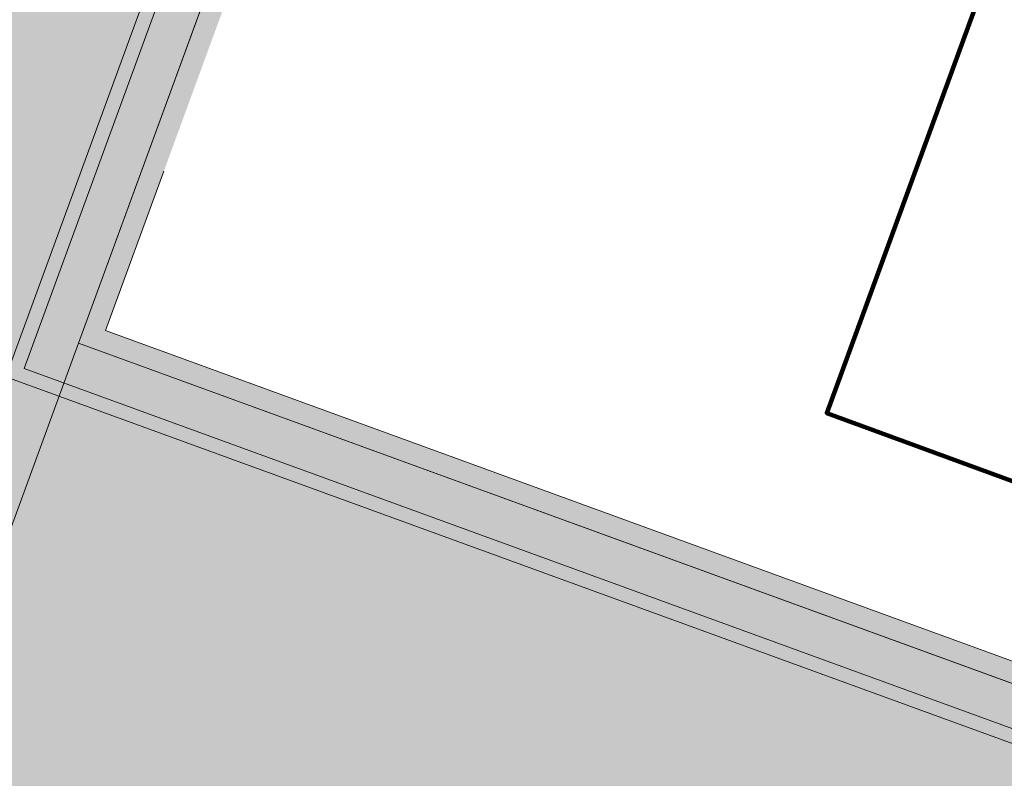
# Model space of a CAD drawing. Header units: metres. Extents: x 154038 to 155227, y 461678 to 462519.
# Tile 233 of 256: x 154716.28 to 154720.94, y 462221.8 to 462225.39. Entities that reach past the tile are written whole.
import ezdxf

# ---------------------------------------------------------------- set-up
doc = ezdxf.new("R2010")
doc.units = ezdxf.units.M
doc.linetypes.add('VH-OPSLUITBAND_100X200', pattern=[16, 8, -2, 4, -2])
for name, color, linetype, lineweight in [('B-WE-OG-BEBOUWING-GV', 2, 'Continuous', 100), ('N-WE-VH-KANTOPSLUITING_OPSLUITBAND_100X200-G', 150, 'VH-OPSLUITBAND_100X200', 0), ('N-WE-VH-KANTVERHARDING_TROTTOIR-ROLLAAG-G', 62, 'Continuous', 18), ('N-WE-VH-KANTVERHARDING_TROTTOIR-STREKLAAG-G', 220, 'Continuous', 18), ('N-WE-VH-VERHARDING_STRAATBAKSTEEN-TROTTOIR-HV_DF-G', 2, 'Continuous', 18)]:
    doc.layers.add(name, color=color, linetype=linetype, lineweight=lineweight)
for name, color, linetype, lineweight, true_color in [('N-WE-VH-KANTOPSLUITING_OPSLUITBAND_100X200-V', 7, 'Continuous', 5, 0xbbbcbc), ('N-WE-VH-VERHARDING_STRAATBAKSTEEN-TROTTOIR-HV_DF-V', 7, 'Continuous', 18, 0xd14124), ('N-WE-VH-VERHARDING_STRAATBAKSTEEN_Rijbaan-KV_DF-V', 7, 'Continuous', 18, 0xb33d26)]:
    doc.layers.add(name, color=color, linetype=linetype, lineweight=lineweight, true_color=true_color)

msp = doc.modelspace()

# ---------------------------------------------------------------- hatches: boundary and pattern name
at = {"layer": 'N-WE-VH-KANTOPSLUITING_OPSLUITBAND_100X200-V'}
h = msp.add_hatch(color=256, dxfattribs=at)
h.dxf.hatch_style = 1
h.paths.add_polyline_path([(154725.60279049, 462238.5730751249), (154722.4680938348, 462239.6970977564), (154716.69, 462223.9199999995), (154721.96, 462222.0000000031), (154722.2119908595, 462222.7560033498), (154722.3059309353, 462222.7215956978), (154722.0223607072, 462221.8708503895), (154716.5616517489, 462223.8603306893), (154722.4083506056, 462239.8247546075), (154725.6365436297, 462238.667206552)])
at = {"layer": 'N-WE-VH-VERHARDING_STRAATBAKSTEEN-TROTTOIR-HV_DF-V'}
h = msp.add_hatch(color=256, dxfattribs=at)
h.dxf.hatch_style = 1
edge = h.paths.add_edge_path()
edge.add_line((154716.5616517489, 462223.8603306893), (154722.4083506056, 462239.8247546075))
edge.add_line((154722.4083506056, 462239.8247546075), (154725.0723825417, 462238.8695003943))
edge.add_line((154725.0723825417, 462238.8695003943), (154726.7663888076, 462243.4964143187))
edge.add_line((154726.7663888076, 462243.4964143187), (154724.1117187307, 462244.4601098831))
edge.add_line((154724.1117187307, 462244.4601098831), (154729.4726144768, 462259.161039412))
edge.add_line((154729.4726144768, 462259.161039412), (154730.191, 462260.874))
edge.add_line((154730.191, 462260.874), (154731.888, 462265.5000000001))
edge.add_line((154731.888, 462265.5000000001), (154732.035, 462265.453))
edge.add_line((154732.035, 462265.453), (154732.0770768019, 462265.4381122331))
edge.add_line((154732.0770768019, 462265.4381122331), (154732.207461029, 462265.7752582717))
edge.add_line((154732.207461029, 462265.7752582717), (154731.3857213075, 462266.0762546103))
edge.add_arc((154730.4054804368, 462263.400132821), 2.849999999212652, 69.88264298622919, 87.23351254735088)
edge.add_line((154730.5430372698, 462266.2468112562), (154729.040561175, 462262.1452615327))
edge.add_line((154729.040561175, 462262.1452615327), (154722.745965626, 462244.961895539))
edge.add_line((154722.745965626, 462244.961895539), (154720.8680021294, 462245.6498294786))
edge.add_line((154720.8680021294, 462245.6498294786), (154718.9073904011, 462240.2976335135))
edge.add_line((154718.9073904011, 462240.2976335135), (154720.7853538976, 462239.6096995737))
edge.add_line((154720.7853538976, 462239.6096995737), (154716.5545601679, 462228.0602240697))
edge.add_line((154716.5545601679, 462228.0602240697), (154714.6765966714, 462228.7481580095))
edge.add_line((154714.6765966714, 462228.7481580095), (154714.1022363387, 462227.180234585))
edge.add_line((154714.1022363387, 462227.180234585), (154715.1298891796, 462226.8052422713))
edge.add_arc((154714.7870964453, 462225.8658312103), 1.000000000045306, -20.188939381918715, 69.95288583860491, ccw=False)
edge.add_line((154715.7256561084, 462225.5207141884), (154714.6378501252, 462222.5628433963))
edge.add_arc((154713.6992904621, 462222.9079604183), 1.000000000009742, 249.88125147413, 339.81106061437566, ccw=False)
edge.add_line((154713.3553234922, 462221.96897867), (154712.3307461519, 462222.344300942))
edge.add_line((154712.3307461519, 462222.344300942), (154711.7863797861, 462220.8582568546))
edge.add_line((154711.7863797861, 462220.8582568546), (154715.0310351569, 462219.6743463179))
edge.add_line((154715.0310351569, 462219.6743463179), (154716.5616517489, 462223.8603306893))
edge = h.paths.add_edge_path(flags=16)
edge.add_line((154721.9988750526, 462241.4588643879), (154724.3324797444, 462240.6220929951))
edge.add_arc((154724.5012454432, 462241.0927501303), 0.4999999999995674, 250.2734553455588, 339.891305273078)
edge.add_line((154724.9707664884, 462240.9208490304), (154725.3604251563, 462241.9851409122))
edge.add_arc((154724.8909041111, 462242.157042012), 0.5000000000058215, 339.891305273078, 430.0875870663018)
edge.add_line((154725.0611957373, 462242.6271491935), (154722.7305443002, 462243.4714043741))
edge.add_arc((154722.560252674, 462243.0012971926), 0.5000000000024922, 70.08758707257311, 159.881251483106)
edge.add_line((154722.0907617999, 462243.1732806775), (154721.6981498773, 462242.1015050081))
edge.add_arc((154722.1676407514, 462241.9295215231), 0.4999999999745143, 159.8812514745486, 250.2734553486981)
h = msp.add_hatch(color=256, dxfattribs=at)
h.dxf.hatch_style = 1
h.paths.add_polyline_path([(154729.9515682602, 462218.9490547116), (154728.893, 462219.33), (154726.1173398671, 462220.3204201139), (154726.4291076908, 462221.2113901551), (154722.3059252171, 462222.7215785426), (154722.0223607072, 462221.8708503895), (154716.5616517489, 462223.8603306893), (154715.0310351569, 462219.6743463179), (154716.4503744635, 462219.1549063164), (154725.6876577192, 462215.7697208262), (154727.8531076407, 462214.9747220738), (154728.8918288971, 462215.834718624)])
at = {"layer": 'N-WE-VH-VERHARDING_STRAATBAKSTEEN_Rijbaan-KV_DF-V'}
h = msp.add_hatch(color=256, dxfattribs=at)
h.dxf.hatch_style = 1
edge = h.paths.add_edge_path()
edge.add_line((154346.3655189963, 462123.4474894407), (154339.6690574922, 462103.1804047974))
edge.add_line((154339.6690574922, 462103.1804047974), (154331.5193567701, 462083.4356807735))
edge.add_line((154331.5193567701, 462083.4356807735), (154321.8864262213, 462064.3270959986))
edge.add_line((154321.8864262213, 462064.3270959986), (154319.064452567, 462059.5558212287))
edge.add_line((154319.064452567, 462059.5558212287), (154316.2103360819, 462061.243890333))
edge.add_arc((154313.6649621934, 462056.9402788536), 4.999999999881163, 59.39777921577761, 149.4251789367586)
edge.add_line((154309.3601339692, 462059.4835943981), (154295.4018813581, 462035.8577883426))
edge.add_arc((154299.7067095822, 462033.3144727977), 4.999999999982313, 149.425178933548, 239.2784399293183)
edge.add_line((154297.1523773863, 462029.0161723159), (154310.3450331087, 462021.1762305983))
edge.add_arc((154317.2452423, 462033.549449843), 14.16719595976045, 240.8527758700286, 248.9522969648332)
edge.add_line((154312.1571632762, 462020.327464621), (154334.4042784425, 462011.1510402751))
edge.add_arc((154336.3108423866, 462015.7732706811), 4.999999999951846, 247.5849764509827, 256.0899883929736)
edge.add_line((154335.1088540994, 462010.9198982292), (154350.5998025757, 462007.0834033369))
edge.add_arc((154349.3978142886, 462002.2300308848), 5.000000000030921, 59.37977109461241, 76.0899883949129, ccw=False)
edge.add_line((154351.944540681, 462006.5328421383), (154352.6260687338, 462006.1294627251))
edge.add_arc((154355.1727951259, 462010.4322739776), 4.999999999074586, 239.3797710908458, 256.0899883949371)
edge.add_line((154353.9708068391, 462005.5789015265), (154356.9781779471, 462004.8340984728))
edge.add_line((154356.9781779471, 462004.8340984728), (154367.5271780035, 462002.1693614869))
edge.add_line((154367.5271780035, 462002.1693614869), (154370.594703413, 462001.3944872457))
edge.add_arc((154371.8192663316, 462006.2422130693), 5.000000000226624, 255.8233322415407, 334.7988763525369)
edge.add_line((154376.3433598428, 462004.1132278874), (154378.3551998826, 462008.3883879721))
edge.add_arc((154373.8311063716, 462010.5173731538), 5.000000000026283, 334.7988763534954, 345.8749618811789)
edge.add_line((154378.6799336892, 462009.2971790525), (154401.6515090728, 462100.5820018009))
edge.add_line((154401.6515090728, 462100.5820018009), (154406.9852191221, 462099.2397882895))
edge.add_line((154406.9852191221, 462099.2397882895), (154397.3315953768, 462060.8780600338))
edge.add_line((154397.3315953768, 462060.8780600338), (154396.6527595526, 462061.0488872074))
edge.add_line((154396.6527595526, 462061.0488872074), (154394.6715745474, 462053.1760217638))
edge.add_line((154394.6715745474, 462053.1760217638), (154395.3511736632, 462053.0050023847))
edge.add_line((154395.3511736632, 462053.0050023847), (154390.2256132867, 462032.6401919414))
edge.add_line((154390.2256132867, 462032.6401919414), (154389.5467596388, 462032.8109482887))
edge.add_line((154389.5467596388, 462032.8109482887), (154388.7372010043, 462029.5939109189))
edge.add_line((154388.7372010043, 462029.5939109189), (154389.4156288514, 462029.4214625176))
edge.add_line((154389.4156288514, 462029.4214625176), (154383.7651946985, 462006.9676746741))
edge.add_line((154383.7651946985, 462006.9676746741), (154376.807218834, 461992.1819759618))
edge.add_arc((154381.331312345, 461990.0529907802), 4.999999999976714, 154.7988763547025, 166.0156035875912)
edge.add_line((154376.4795044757, 461991.2612789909), (154371.1051861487, 461969.68365288))
edge.add_line((154371.1051861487, 461969.68365288), (154363.8723419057, 461953.1420104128))
edge.add_arc((154368.4536651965, 461951.1389210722), 5.000088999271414, 156.3836358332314, 248.3411709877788)
edge.add_line((154366.60823727, 461946.491848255), (154366.6592998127, 461946.4715747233))
edge.add_line((154366.6592998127, 461946.4715747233), (154352.2416857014, 461952.1958481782))
edge.add_arc((154354.0386536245, 461956.8622859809), 5.000473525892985, 248.939130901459, 336.380420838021)
edge.add_line((154358.6202168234, 461954.8587855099), (154365.8806715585, 461971.4635736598))
edge.add_line((154365.8806715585, 461971.4635736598), (154371.1315098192, 461992.5091953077))
edge.add_arc((154366.27970195, 461993.7174835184), 4.999999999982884, 346.0156035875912, 435.8233322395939)
edge.add_line((154367.5042648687, 461998.5652093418), (154356.1296396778, 462001.438503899))
edge.add_line((154356.1296396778, 462001.438503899), (154353.1565705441, 462002.1748154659))
edge.add_arc((154351.9545822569, 461997.321443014), 4.99999999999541, 76.08998839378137, 92.77818827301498)
edge.add_line((154351.7122345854, 462002.315566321), (154350.8803402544, 462002.2858641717))
edge.add_arc((154350.6379925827, 462007.2799874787), 4.999999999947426, 256.0899883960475, 272.778188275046, ccw=False)
edge.add_line((154349.4360042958, 462002.4266150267), (154337.7325265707, 462005.3251033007))
edge.add_arc((154337.2517312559, 462003.38375432), 1.999999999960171, 76.08998839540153, 165.7499673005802)
edge.add_line((154335.3132697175, 462003.8760620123), (154335.1888994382, 462003.3863540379))
edge.add_line((154335.1888994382, 462003.3863540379), (154331.809089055, 462004.2350527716))
edge.add_line((154331.809089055, 462004.2350527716), (154332.0188515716, 462005.1214022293))
edge.add_arc((154330.0726110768, 462005.5819974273), 1.999999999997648, 346.6854067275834, 427.584976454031)
edge.add_line((154330.8352366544, 462007.4308895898), (154310.3759552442, 462015.8698735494))
edge.add_arc((154317.2452423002, 462033.5494498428), 18.96719595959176, 240.6390520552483, 248.76667882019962, ccw=False)
edge.add_line((154307.9454396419, 462017.0186243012), (154294.2962136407, 462025.129890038))
edge.add_arc((154292.7636143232, 462022.5509097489), 2.999999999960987, 59.27843992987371, 165.8531268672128)
edge.add_line((154289.8545971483, 462023.2841348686), (154287.8359008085, 462015.2751044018))
edge.add_line((154287.8359008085, 462015.2751044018), (154283.8632318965, 462016.2799413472))
edge.add_line((154283.8632318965, 462016.2799413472), (154284.9895646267, 462020.85211158))
edge.add_line((154284.9895646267, 462020.85211158), (154281.4008986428, 462022.9723146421))
edge.add_line((154281.4008986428, 462022.9723146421), (154304.5232118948, 462062.1092541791))
edge.add_arc((154313.1334630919, 462057.0210789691), 10.00129754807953, 72.70910643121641, 149.419295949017, ccw=False)
edge.add_arc((154316.7007223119, 462068.4799534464), 2.000000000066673, 252.7032232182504, 333.2466271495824)
edge.add_line((154318.4866272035, 462067.5796514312), (154327.4245828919, 462085.3096333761))
edge.add_line((154327.4245828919, 462085.3096333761), (154335.4473333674, 462104.7467881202))
edge.add_line((154335.4473333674, 462104.7467881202), (154342.0407687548, 462124.7020604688))
edge.add_line((154342.0407687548, 462124.7020604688), (154352.1387758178, 462165.04183881))
edge.add_line((154352.1387758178, 462165.04183881), (154355.7628846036, 462164.1322223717))
edge.add_line((154355.7628846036, 462164.1322223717), (154353.9603339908, 462153.7867322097))
edge.add_line((154353.9603339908, 462153.7867322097), (154346.3655189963, 462123.4474894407))
edge = h.paths.add_edge_path(flags=17)
edge.add_arc((154735.5031688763, 462271.5015979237), 4.999999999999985, 125.9385176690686, 138.150287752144, ccw=False)
edge.add_line((154732.5685849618, 462275.549834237), (154735.8470371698, 462277.9263983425))
edge.add_arc((154736.4339539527, 462277.1167510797), 1.000000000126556, 44.27258667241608, 125.93851766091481, ccw=False)
edge.add_line((154737.1499807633, 462277.8148238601), (154732.334294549, 462282.9696525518))
edge.add_arc((154731.6182677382, 462282.2715797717), 1.000000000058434, -54.06148233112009, 44.272586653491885, ccw=False)
edge.add_line((154732.2051845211, 462281.4619325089), (154729.9240080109, 462279.8082978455))
edge.add_arc((154735.7931758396, 462271.7118252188), 9.999999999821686, 125.9385176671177, 159.8812514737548)
edge.add_line((154726.4033583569, 462275.1514949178), (154712.1371545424, 462236.2067526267))
edge.add_arc((154709.3202092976, 462237.2386535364), 3.000000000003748, 249.8812514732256, 339.8812514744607, ccw=False)
edge.add_line((154708.2883083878, 462234.4217082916), (154663.7725424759, 462250.7286845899))
edge.add_line((154663.7725424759, 462250.7286845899), (154656.1079703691, 462250.0630933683))
edge.add_line((154656.1079703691, 462250.0630933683), (154584.3613417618, 462276.2290524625))
edge.add_arc((154586.0632988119, 462280.9304984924), 5.000025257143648, 159.6304989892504, 250.09938210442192, ccw=False)
edge.add_line((154581.3759381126, 462282.6708726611), (154586.6440892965, 462297.0625800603))
edge.add_line((154586.6440892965, 462297.0625800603), (154545.8382322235, 462312.2135262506))
edge.add_line((154545.8382322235, 462312.2135262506), (154543.9238186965, 462307.0574598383))
edge.add_line((154543.9238186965, 462307.0574598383), (154578.6714521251, 462294.1558922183))
edge.add_arc((154577.6272265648, 462291.3434923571), 3.000000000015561, -20.21334639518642, 69.63036995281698, ccw=False)
edge.add_line((154580.442464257, 462290.3069419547), (154576.1003610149, 462278.5139286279))
edge.add_arc((154571.4082981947, 462280.2415126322), 5.000000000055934, 301.49318088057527, 339.7866536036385, ccw=False)
edge.add_arc((154579.2442544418, 462267.4509774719), 9.999999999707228, 121.4931808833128, 159.6303699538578)
edge.add_line((154569.869588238, 462270.9317293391), (154560.0751634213, 462244.5540653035))
edge.add_arc((154557.2717091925, 462245.6220748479), 2.999999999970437, 249.9106884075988, 339.14506041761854, ccw=False)
edge.add_line((154556.2412556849, 462242.8045998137), (154537.0470548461, 462249.8246199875))
edge.add_arc((154536.360085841, 462247.9463032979), 2.000000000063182, 69.9106884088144, 159.7067651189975)
edge.add_line((154534.484226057, 462248.6399531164), (154518.7866293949, 462206.1884314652))
edge.add_line((154518.7866293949, 462206.1884314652), (154517.1266457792, 462201.6684760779))
edge.add_line((154517.1266457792, 462201.6684760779), (154504.0308506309, 462166.2479160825))
edge.add_line((154504.0308506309, 462166.2479160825), (154508.5329932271, 462164.5833704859))
edge.add_line((154508.5329932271, 462164.5833704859), (154521.6305956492, 462200.0088186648))
edge.add_line((154521.6305956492, 462200.0088186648), (154523.2905399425, 462204.5286669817))
edge.add_line((154523.2905399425, 462204.5286669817), (154536.2906664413, 462239.6853322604))
edge.add_arc((154540.9803159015, 462237.9512077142), 5.000000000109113, 69.91068840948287, 159.706765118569, ccw=False)
edge.add_line((154542.6977384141, 462242.6469994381), (154554.4056087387, 462238.3650037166))
edge.add_arc((154557.1538001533, 462245.8775869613), 7.999466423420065, 249.90688527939, 339.6332798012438)
edge.add_line((154564.6531743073, 462243.093552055), (154574.4386699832, 462269.447448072))
edge.add_arc((154579.1259759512, 462267.7069990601), 5.000000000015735, 69.96311292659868, 159.6294766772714, ccw=False)
edge.add_line((154580.8391011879, 462272.4043602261), (154655.4630948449, 462245.1890275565))
edge.add_line((154655.4630948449, 462245.1890275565), (154663.1240823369, 462245.8543074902))
edge.add_line((154663.1240823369, 462245.8543074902), (154713.9613245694, 462227.2316535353))
edge.add_line((154713.9613245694, 462227.2316535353), (154727.5885351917, 462264.4320337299))
edge.add_arc((154730.4054804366, 462263.4001328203), 2.999999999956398, 69.882642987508, 159.8812514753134, ccw=False)
edge.add_line((154731.4373129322, 462266.2171031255), (154749.540967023, 462259.5858871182))
edge.add_line((154749.540967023, 462259.5858871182), (154751.0397480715, 462263.6249638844))
edge.add_line((154751.0397480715, 462263.6249638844), (154734.4045412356, 462269.7183000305))
edge.add_arc((154736.1283149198, 462274.4117704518), 5.000006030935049, 197.6182283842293, 249.83320066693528, ccw=False)
edge.add_arc((154733.2690260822, 462273.5037486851), 2.000000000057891, 138.1345799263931, 197.6182116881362, ccw=False)
edge.add_line((154731.7795971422, 462274.8385151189), (154731.7786818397, 462274.8374930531))
edge = h.paths.add_edge_path(flags=0)
edge.add_arc((154536.360085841, 462247.9463032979), 2.000000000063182, 69.9106884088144, 159.7067651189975, ccw=False)
edge.add_arc((154536.360085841, 462247.9463032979), 2.000000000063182, 69.9106884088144, 159.7067651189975)
edge = h.paths.add_edge_path(flags=0)
edge.add_arc((154735.7931758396, 462271.7118252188), 9.999999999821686, 125.93851766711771, 159.8812514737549, ccw=False)
edge.add_arc((154735.7931758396, 462271.7118252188), 9.999999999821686, 125.9385176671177, 159.8812514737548)
edge = h.paths.add_edge_path(flags=17)
edge.add_arc((154735.5031688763, 462271.5015979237), 4.999999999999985, 125.9385176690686, 138.150287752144)
edge.add_line((154731.7795971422, 462274.8385151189), (154731.7786818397, 462274.8374930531))
edge.add_arc((154733.2690260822, 462273.5037486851), 2.000000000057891, 138.134579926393, 197.6182116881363)
edge.add_arc((154736.1283149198, 462274.4117704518), 5.000006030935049, 197.6182283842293, 249.8332006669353)
edge.add_line((154751.0397480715, 462263.6249638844), (154734.4045412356, 462269.7183000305))
edge.add_line((154749.540967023, 462259.5858871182), (154751.0397480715, 462263.6249638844))
edge.add_line((154731.4373129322, 462266.2171031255), (154749.540967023, 462259.5858871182))
edge.add_arc((154730.4054804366, 462263.4001328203), 2.999999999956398, 69.88264298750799, 159.8812514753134)
edge.add_line((154713.9613245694, 462227.2316535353), (154727.5885351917, 462264.4320337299))
edge.add_line((154663.1240823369, 462245.8543074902), (154713.9613245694, 462227.2316535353))
edge.add_line((154655.4630948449, 462245.1890275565), (154663.1240823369, 462245.8543074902))
edge.add_line((154580.8391011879, 462272.4043602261), (154655.4630948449, 462245.1890275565))
edge.add_arc((154579.1259759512, 462267.7069990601), 5.000000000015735, 69.96311292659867, 159.6294766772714)
edge.add_line((154564.6531743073, 462243.093552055), (154574.4386699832, 462269.447448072))
edge.add_arc((154557.1538001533, 462245.8775869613), 7.999466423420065, 249.90688527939, 339.6332798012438)
edge.add_line((154542.6977384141, 462242.6469994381), (154554.4056087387, 462238.3650037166))
edge.add_arc((154540.9803159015, 462237.9512077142), 5.000000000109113, 69.9106884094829, 159.706765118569)
edge.add_line((154523.2905399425, 462204.5286669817), (154536.2906664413, 462239.6853322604))
edge.add_line((154521.6305956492, 462200.0088186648), (154523.2905399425, 462204.5286669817))
edge.add_line((154508.5329932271, 462164.5833704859), (154521.6305956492, 462200.0088186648))
edge.add_line((154504.0308506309, 462166.2479160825), (154508.5329932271, 462164.5833704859))
edge.add_line((154517.1266457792, 462201.6684760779), (154504.0308506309, 462166.2479160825))
edge.add_line((154518.7866293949, 462206.1884314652), (154517.1266457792, 462201.6684760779))
edge.add_line((154534.484226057, 462248.6399531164), (154518.7866293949, 462206.1884314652))
edge.add_arc((154536.360085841, 462247.9463032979), 2.000000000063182, 69.9106884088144, 159.7067651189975)
edge.add_line((154556.2412556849, 462242.8045998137), (154537.0470548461, 462249.8246199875))
edge.add_arc((154557.2717091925, 462245.6220748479), 2.999999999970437, 249.9106884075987, 339.1450604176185)
edge.add_line((154569.869588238, 462270.9317293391), (154560.0751634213, 462244.5540653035))
edge.add_arc((154579.2442544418, 462267.4509774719), 9.999999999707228, 121.4931808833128, 159.6303699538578)
edge.add_arc((154571.4082981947, 462280.2415126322), 5.000000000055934, 301.4931808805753, 339.7866536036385)
edge.add_line((154580.442464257, 462290.3069419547), (154576.1003610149, 462278.5139286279))
edge.add_arc((154577.6272265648, 462291.3434923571), 3.000000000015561, 339.7866536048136, 429.6303699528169)
edge.add_line((154543.9238186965, 462307.0574598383), (154578.6714521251, 462294.1558922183))
edge.add_line((154545.8382322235, 462312.2135262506), (154543.9238186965, 462307.0574598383))
edge.add_line((154586.6440892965, 462297.0625800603), (154545.8382322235, 462312.2135262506))
edge.add_line((154581.3759381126, 462282.6708726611), (154586.6440892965, 462297.0625800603))
edge.add_arc((154586.0632988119, 462280.9304984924), 5.000025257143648, 159.6304989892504, 250.0993821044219)
edge.add_line((154656.1079703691, 462250.0630933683), (154584.3613417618, 462276.2290524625))
edge.add_line((154663.7725424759, 462250.7286845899), (154656.1079703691, 462250.0630933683))
edge.add_line((154708.2883083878, 462234.4217082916), (154663.7725424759, 462250.7286845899))
edge.add_arc((154709.3202092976, 462237.2386535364), 3.000000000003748, 249.8812514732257, 339.8812514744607)
edge.add_line((154726.4033583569, 462275.1514949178), (154712.1371545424, 462236.2067526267))
edge.add_arc((154735.7931758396, 462271.7118252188), 9.999999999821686, 125.9385176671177, 159.8812514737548)
edge.add_line((154732.2051845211, 462281.4619325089), (154729.9240080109, 462279.8082978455))
edge.add_arc((154731.6182677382, 462282.2715797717), 1.000000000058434, 305.9385176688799, 404.2725866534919)
edge.add_line((154732.334294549, 462282.9696525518), (154737.1499807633, 462277.8148238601))
edge.add_arc((154736.4339539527, 462277.1167510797), 1.000000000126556, 44.27258667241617, 125.9385176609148)
edge.add_line((154735.8470371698, 462277.9263983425), (154732.5685849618, 462275.549834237))
edge = h.paths.add_edge_path(flags=0)
edge.add_arc((154736.1283149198, 462274.4117704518), 5.000006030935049, 197.6182283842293, 249.8332006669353)
edge.add_arc((154736.1283149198, 462274.4117704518), 5.000006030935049, 197.6182283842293, 249.8332006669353)
edge = h.paths.add_edge_path(flags=0)
edge.add_arc((154733.2690260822, 462273.5037486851), 2.000000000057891, 138.134579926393, 197.6182116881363)
edge.add_arc((154733.2690260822, 462273.5037486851), 2.000000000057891, 138.134579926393, 197.6182116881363)
edge = h.paths.add_edge_path(flags=0)
edge.add_line((154731.7795971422, 462274.8385151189), (154731.7786818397, 462274.8374930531))
edge.add_line((154731.7795971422, 462274.8385151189), (154731.7786818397, 462274.8374930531))
edge = h.paths.add_edge_path(flags=0)
edge.add_arc((154735.5031688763, 462271.5015979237), 4.999999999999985, 125.9385176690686, 138.150287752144)
edge.add_arc((154735.5031688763, 462271.5015979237), 4.999999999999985, 125.9385176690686, 138.150287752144)
edge = h.paths.add_edge_path(flags=0)
edge.add_line((154732.2051845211, 462281.4619325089), (154729.9240080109, 462279.8082978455))
edge.add_line((154732.2051845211, 462281.4619325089), (154729.9240080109, 462279.8082978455))
edge = h.paths.add_edge_path(flags=0)
edge.add_arc((154731.6182677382, 462282.2715797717), 1.000000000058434, 305.9385176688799, 404.2725866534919)
edge.add_arc((154731.6182677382, 462282.2715797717), 1.000000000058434, 305.9385176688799, 404.2725866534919)
edge = h.paths.add_edge_path(flags=0)
edge.add_line((154737.1499807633, 462277.8148238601), (154732.334294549, 462282.9696525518))
edge.add_line((154737.1499807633, 462277.8148238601), (154732.334294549, 462282.9696525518))
edge = h.paths.add_edge_path(flags=0)
edge.add_arc((154736.4339539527, 462277.1167510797), 1.000000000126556, 44.27258667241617, 125.9385176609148)
edge.add_arc((154736.4339539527, 462277.1167510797), 1.000000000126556, 44.27258667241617, 125.9385176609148)
edge = h.paths.add_edge_path(flags=0)
edge.add_line((154732.5685849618, 462275.549834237), (154735.8470371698, 462277.9263983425))
edge.add_line((154732.5685849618, 462275.549834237), (154735.8470371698, 462277.9263983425))
edge = h.paths.add_edge_path(flags=0)
edge.add_line((154556.2412556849, 462242.8045998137), (154537.0470548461, 462249.8246199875))
edge.add_line((154556.2412556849, 462242.8045998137), (154537.0470548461, 462249.8246199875))
edge = h.paths.add_edge_path(flags=0)
edge.add_arc((154557.2717091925, 462245.6220748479), 2.999999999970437, 249.9106884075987, 339.1450604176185)
edge.add_arc((154557.2717091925, 462245.6220748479), 2.999999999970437, 249.9106884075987, 339.1450604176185)
edge = h.paths.add_edge_path(flags=0)
edge.add_line((154569.869588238, 462270.9317293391), (154560.0751634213, 462244.5540653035))
edge.add_line((154569.869588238, 462270.9317293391), (154560.0751634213, 462244.5540653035))
edge = h.paths.add_edge_path(flags=0)
edge.add_arc((154579.2442544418, 462267.4509774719), 9.999999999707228, 121.4931808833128, 159.6303699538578)
edge.add_arc((154579.2442544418, 462267.4509774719), 9.999999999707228, 121.4931808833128, 159.6303699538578)
edge = h.paths.add_edge_path(flags=0)
edge.add_arc((154571.4082981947, 462280.2415126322), 5.000000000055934, 301.4931808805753, 339.7866536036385)
edge.add_arc((154571.4082981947, 462280.2415126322), 5.000000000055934, 301.4931808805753, 339.7866536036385)
edge = h.paths.add_edge_path(flags=0)
edge.add_line((154580.442464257, 462290.3069419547), (154576.1003610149, 462278.5139286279))
edge.add_line((154580.442464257, 462290.3069419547), (154576.1003610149, 462278.5139286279))
edge = h.paths.add_edge_path(flags=0)
edge.add_arc((154577.6272265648, 462291.3434923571), 3.000000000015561, 339.7866536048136, 429.6303699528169)
edge.add_arc((154577.6272265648, 462291.3434923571), 3.000000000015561, 339.7866536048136, 429.6303699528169)
edge = h.paths.add_edge_path(flags=0)
edge.add_line((154543.9238186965, 462307.0574598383), (154578.6714521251, 462294.1558922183))
edge.add_line((154543.9238186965, 462307.0574598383), (154578.6714521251, 462294.1558922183))
edge = h.paths.add_edge_path(flags=0)
edge.add_line((154545.8382322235, 462312.2135262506), (154543.9238186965, 462307.0574598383))
edge.add_line((154545.8382322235, 462312.2135262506), (154543.9238186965, 462307.0574598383))
edge = h.paths.add_edge_path(flags=0)
edge.add_line((154586.6440892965, 462297.0625800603), (154545.8382322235, 462312.2135262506))
edge.add_line((154586.6440892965, 462297.0625800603), (154545.8382322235, 462312.2135262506))
edge = h.paths.add_edge_path(flags=0)
edge.add_line((154581.3759381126, 462282.6708726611), (154586.6440892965, 462297.0625800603))
edge.add_line((154581.3759381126, 462282.6708726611), (154586.6440892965, 462297.0625800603))
edge = h.paths.add_edge_path(flags=0)
edge.add_arc((154586.0632988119, 462280.9304984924), 5.000025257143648, 159.6304989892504, 250.0993821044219)
edge.add_arc((154586.0632988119, 462280.9304984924), 5.000025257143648, 159.6304989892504, 250.0993821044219)
edge = h.paths.add_edge_path(flags=0)
edge.add_line((154656.1079703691, 462250.0630933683), (154584.3613417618, 462276.2290524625))
edge.add_line((154656.1079703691, 462250.0630933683), (154584.3613417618, 462276.2290524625))
edge = h.paths.add_edge_path(flags=0)
edge.add_line((154663.7725424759, 462250.7286845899), (154656.1079703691, 462250.0630933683))
edge.add_line((154663.7725424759, 462250.7286845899), (154656.1079703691, 462250.0630933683))
edge = h.paths.add_edge_path(flags=0)
edge.add_line((154708.2883083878, 462234.4217082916), (154663.7725424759, 462250.7286845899))
edge.add_line((154708.2883083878, 462234.4217082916), (154663.7725424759, 462250.7286845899))
edge = h.paths.add_edge_path(flags=0)
edge.add_arc((154709.3202092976, 462237.2386535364), 3.000000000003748, 249.8812514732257, 339.8812514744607)
edge.add_arc((154709.3202092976, 462237.2386535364), 3.000000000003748, 249.8812514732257, 339.8812514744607)
edge = h.paths.add_edge_path(flags=0)
edge.add_line((154726.4033583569, 462275.1514949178), (154712.1371545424, 462236.2067526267))
edge.add_line((154726.4033583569, 462275.1514949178), (154712.1371545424, 462236.2067526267))
edge = h.paths.add_edge_path(flags=0)
edge.add_line((154751.0397480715, 462263.6249638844), (154734.4045412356, 462269.7183000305))
edge.add_line((154751.0397480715, 462263.6249638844), (154734.4045412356, 462269.7183000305))
edge = h.paths.add_edge_path(flags=0)
edge.add_line((154749.540967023, 462259.5858871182), (154751.0397480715, 462263.6249638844))
edge.add_line((154749.540967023, 462259.5858871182), (154751.0397480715, 462263.6249638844))
edge = h.paths.add_edge_path(flags=0)
edge.add_line((154731.4373129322, 462266.2171031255), (154749.540967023, 462259.5858871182))
edge.add_line((154731.4373129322, 462266.2171031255), (154749.540967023, 462259.5858871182))
edge = h.paths.add_edge_path(flags=0)
edge.add_arc((154730.4054804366, 462263.4001328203), 2.999999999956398, 69.88264298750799, 159.8812514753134)
edge.add_arc((154730.4054804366, 462263.4001328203), 2.999999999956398, 69.88264298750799, 159.8812514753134)
edge = h.paths.add_edge_path(flags=0)
edge.add_line((154713.9613245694, 462227.2316535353), (154727.5885351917, 462264.4320337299))
edge.add_line((154713.9613245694, 462227.2316535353), (154727.5885351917, 462264.4320337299))
edge = h.paths.add_edge_path(flags=0)
edge.add_line((154663.1240823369, 462245.8543074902), (154713.9613245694, 462227.2316535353))
edge.add_line((154663.1240823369, 462245.8543074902), (154713.9613245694, 462227.2316535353))
edge = h.paths.add_edge_path(flags=0)
edge.add_line((154655.4630948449, 462245.1890275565), (154663.1240823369, 462245.8543074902))
edge.add_line((154655.4630948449, 462245.1890275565), (154663.1240823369, 462245.8543074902))
edge = h.paths.add_edge_path(flags=0)
edge.add_line((154580.8391011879, 462272.4043602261), (154655.4630948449, 462245.1890275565))
edge.add_line((154580.8391011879, 462272.4043602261), (154655.4630948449, 462245.1890275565))
edge = h.paths.add_edge_path(flags=0)
edge.add_arc((154579.1259759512, 462267.7069990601), 5.000000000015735, 69.96311292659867, 159.6294766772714)
edge.add_arc((154579.1259759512, 462267.7069990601), 5.000000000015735, 69.96311292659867, 159.6294766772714)
edge = h.paths.add_edge_path(flags=0)
edge.add_line((154564.6531743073, 462243.093552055), (154574.4386699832, 462269.447448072))
edge.add_line((154564.6531743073, 462243.093552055), (154574.4386699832, 462269.447448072))
edge = h.paths.add_edge_path(flags=0)
edge.add_arc((154557.1538001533, 462245.8775869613), 7.999466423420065, 249.90688527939, 339.6332798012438)
edge.add_arc((154557.1538001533, 462245.8775869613), 7.999466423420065, 249.90688527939, 339.6332798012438)
edge = h.paths.add_edge_path(flags=0)
edge.add_line((154542.6977384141, 462242.6469994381), (154554.4056087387, 462238.3650037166))
edge.add_line((154542.6977384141, 462242.6469994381), (154554.4056087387, 462238.3650037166))
edge = h.paths.add_edge_path(flags=0)
edge.add_arc((154540.9803159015, 462237.9512077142), 5.000000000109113, 69.9106884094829, 159.706765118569)
edge.add_arc((154540.9803159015, 462237.9512077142), 5.000000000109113, 69.9106884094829, 159.706765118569)
edge = h.paths.add_edge_path(flags=0)
edge.add_line((154523.2905399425, 462204.5286669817), (154536.2906664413, 462239.6853322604))
edge.add_line((154523.2905399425, 462204.5286669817), (154536.2906664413, 462239.6853322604))
edge = h.paths.add_edge_path(flags=0)
edge.add_line((154521.6305956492, 462200.0088186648), (154523.2905399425, 462204.5286669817))
edge.add_line((154521.6305956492, 462200.0088186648), (154523.2905399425, 462204.5286669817))
edge = h.paths.add_edge_path(flags=0)
edge.add_line((154508.5329932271, 462164.5833704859), (154521.6305956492, 462200.0088186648))
edge.add_line((154508.5329932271, 462164.5833704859), (154521.6305956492, 462200.0088186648))
edge = h.paths.add_edge_path(flags=0)
edge.add_line((154504.0308506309, 462166.2479160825), (154508.5329932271, 462164.5833704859))
edge.add_line((154504.0308506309, 462166.2479160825), (154508.5329932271, 462164.5833704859))
edge = h.paths.add_edge_path(flags=0)
edge.add_line((154517.1266457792, 462201.6684760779), (154504.0308506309, 462166.2479160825))
edge.add_line((154517.1266457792, 462201.6684760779), (154504.0308506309, 462166.2479160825))
edge = h.paths.add_edge_path(flags=0)
edge.add_line((154518.7866293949, 462206.1884314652), (154517.1266457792, 462201.6684760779))
edge.add_line((154518.7866293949, 462206.1884314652), (154517.1266457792, 462201.6684760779))
edge = h.paths.add_edge_path(flags=0)
edge.add_line((154534.484226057, 462248.6399531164), (154518.7866293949, 462206.1884314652))
edge.add_line((154534.484226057, 462248.6399531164), (154518.7866293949, 462206.1884314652))
edge = h.paths.add_edge_path(flags=17)
edge.add_line((154302.5191957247, 462047.9045891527), (154309.3601339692, 462059.4835943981))
edge.add_arc((154313.6649621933, 462056.9402788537), 4.999999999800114, 59.39777921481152, 149.4251789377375, ccw=False)
edge.add_line((154316.2103360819, 462061.243890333), (154319.064452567, 462059.5558212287))

# ---------------------------------------------------------------- linework, layer by layer
at = {"layer": 'B-WE-OG-BEBOUWING-GV'}
for points in [[(154737.6, 462236.041), (154740.221, 462235.12), (154740.771, 462233.938), (154740.289, 462232.631), (154739.1, 462232.07), (154736.5, 462233.03), (154735.723, 462233.318), (154734.364, 462229.599), (154733.563, 462227.406), (154733.104, 462226.152), (154731.89, 462222.827), (154730.413, 462218.783), (154728.893, 462219.33), (154729.19, 462220.2), (154726.523, 462221.177), (154722.212, 462222.756), (154720.1, 462223.53), (154722.938, 462231.287), (154725.406, 462238.035)], [(154737.6, 462236.041), (154740.221, 462235.12), (154740.771, 462233.938), (154740.289, 462232.631), (154739.1, 462232.07), (154736.5, 462233.03), (154735.723, 462233.318), (154734.364, 462229.599), (154733.563, 462227.406), (154733.104, 462226.152), (154731.89, 462222.827), (154730.413, 462218.783), (154728.893, 462219.33), (154729.19, 462220.2), (154726.4291076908, 462221.2113901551), (154722.212, 462222.756), (154720.1, 462223.53), (154722.938, 462231.287), (154725.406, 462238.035)]]:
    msp.add_lwpolyline(points, dxfattribs=at)
at = {"layer": 'N-WE-VH-KANTOPSLUITING_OPSLUITBAND_100X200-G'}
msp.add_lwpolyline([(154725.60279049, 462238.5730751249), (154722.4680938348, 462239.6970977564), (154716.69, 462223.9199999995), (154721.96, 462222.0000000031), (154722.2119908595, 462222.7560033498), (154722.3059309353, 462222.7215956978), (154722.0223607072, 462221.8708503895), (154716.5616517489, 462223.8603306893), (154722.4083506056, 462239.8247546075), (154725.6365436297, 462238.667206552)], close=True, dxfattribs=at)
at = {"layer": 'N-WE-VH-KANTVERHARDING_TROTTOIR-ROLLAAG-G'}
msp.add_lwpolyline([(154737.639800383, 462236.2388936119), (154740.366786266, 462235.2807634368), (154740.9874495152, 462233.9469016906), (154740.4483372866, 462232.4850351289), (154739.1094277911, 462231.8533040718), (154736.4049121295, 462232.8578886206), (154731.0964920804, 462218.3244764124), (154728.8255319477, 462219.1417232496), (154725.8629110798, 462220.1988553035), (154726.175225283, 462221.0913867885), (154722.4305405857, 462222.4629611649), (154722.1470821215, 462221.6125511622), (154716.3049552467, 462223.740992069), (154722.2888641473, 462240.0800683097)], dxfattribs=at)
at = {"layer": 'N-WE-VH-KANTVERHARDING_TROTTOIR-STREKLAAG-G'}
msp.add_lwpolyline([(154737.7256179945, 462236.2794386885), (154740.4154059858, 462235.334378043), (154741.0596354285, 462233.9498704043), (154740.5014762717, 462232.4363558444), (154739.1125719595, 462231.7810359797), (154736.4445951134, 462232.7721212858), (154731.1363684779, 462218.2392386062), (154728.8030313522, 462219.0789329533), (154725.7780590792, 462220.1583134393), (154726.0905555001, 462221.0513656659), (154722.4720979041, 462222.3767065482), (154722.1886767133, 462221.5264083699), (154716.2193469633, 462223.701192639), (154722.2490154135, 462240.1652154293)], dxfattribs=at)
at = {"layer": 'N-WE-VH-VERHARDING_STRAATBAKSTEEN-TROTTOIR-HV_DF-G'}
msp.add_lwpolyline([(154720.7853538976, 462239.6096995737), (154716.5545601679, 462228.0602240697), (154714.6765966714, 462228.7481580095), (154714.1022363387, 462227.180234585), (154715.1298891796, 462226.8052422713, -0.4149387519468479), (154715.7256561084, 462225.5207141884), (154714.6378501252, 462222.5628433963, -0.4138547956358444), (154713.3553234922, 462221.96897867), (154712.3307461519, 462222.344300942), (154711.7863797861, 462220.8582568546), (154715.0310351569, 462219.6743463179), (154716.5616517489, 462223.8603306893), (154722.4083506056, 462239.8247546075)], format="xyb", dxfattribs=at)
msp.add_lwpolyline([(154729.9515682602, 462218.9490547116), (154728.893, 462219.33), (154726.1173398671, 462220.3204201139), (154726.4291076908, 462221.2113901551), (154722.3059252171, 462222.7215785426), (154722.0223607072, 462221.8708503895), (154716.5616517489, 462223.8603306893), (154715.0310351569, 462219.6743463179), (154716.4503744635, 462219.1549063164), (154725.6876577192, 462215.7697208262), (154727.8531076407, 462214.9747220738), (154728.8918288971, 462215.834718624)], close=True, dxfattribs=at)

doc.saveas('drawing.dxf')
